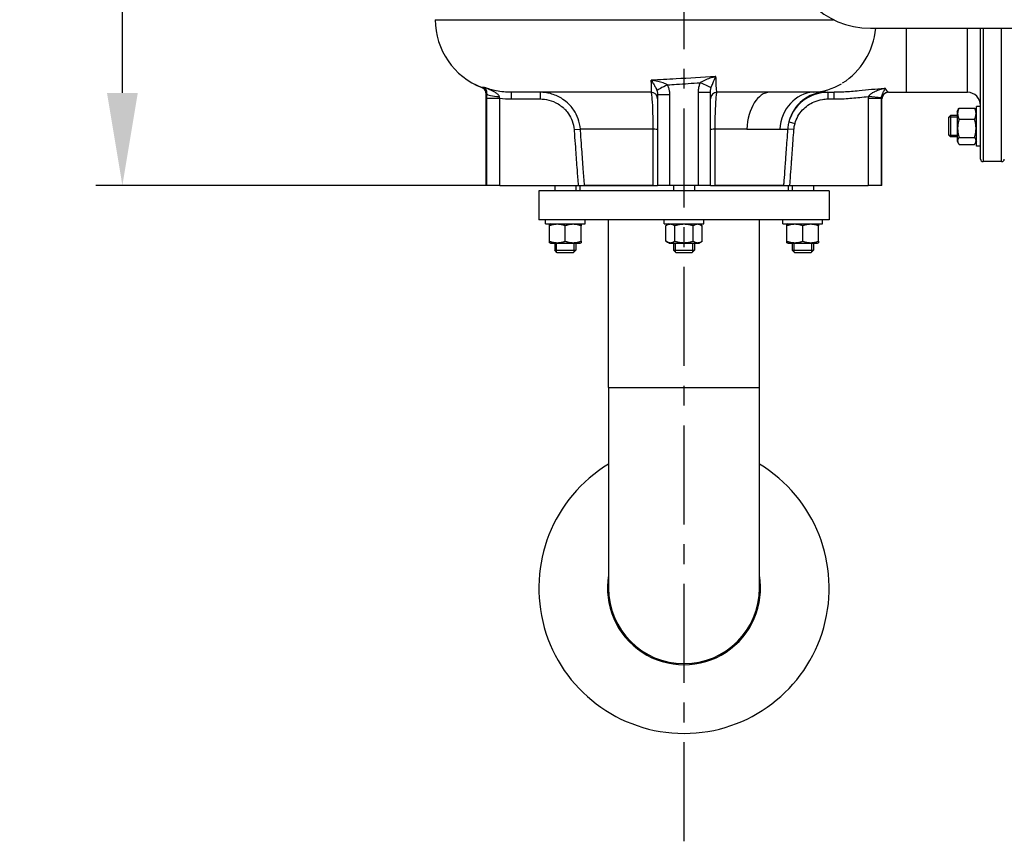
# Model space of a CAD drawing. Header units: millimetres. Extents: x 0 to 8400, y 0 to 5940.
# Tile 12 of 50: x 2730 to 3476, y 1740 to 2363. Entities that reach past the tile are written whole.
import ezdxf

# ---------------------------------------------------------------- set-up
doc = ezdxf.new("R2010")
doc.units = ezdxf.units.MM
doc.header["$LTSCALE"] = 20
doc.linetypes.add('MITTE', pattern=[2, 1.25, -0.25, 0.25, -0.25])
doc.layers.get('DEFPOINTS').update_dxf_attribs({"linetype": 'CONTINUOUS'})
for name, color, linetype in [('02-LINIE-035', 2, 'CONTINUOUS'), ('05-ACHSE', 1, 'MITTE'), ('06-MASSE1', 1, 'CONTINUOUS')]:
    doc.layers.add(name, color=color, linetype=linetype)
doc.styles.add('ACA_NORM', font='ROMANS.SHX')
doc.dimstyles.new('1-20', dxfattribs={"dimscale": 20, "dimtxt": 2.5, "dimasz": 3.5, "dimexe": 1, "dimexo": 0, "dimgap": 1, "dimtad": 1, "dimdec": 0, "dimzin": 0, "dimdsep": 46, "dimtxsty": 'ACA_NORM', "dimcen": 0, "dimadec": 0, "dimazin": 0, "dimtfac": 2.4, "dimtdec": 0, "dimtmove": 0, "dimatfit": 3, "dimfxl": 1, "dimtolj": 1, "dimtzin": 0, "dimarcsym": 0})

# ---------------------------------------------------------------- blocks, each defined once
blk = doc.blocks.new('*D4')
at = {"layer": '06-MASSE1', "color": 0, "lineweight": -2}
for p, q in [((3184.81, 3075.09), (2787.68, 3075.09)), ((2807.68, 2307.09), (2807.68, 3005.09)), ((3083.26, 2237.09), (2787.68, 2237.09))]:
    blk.add_line(p, q, dxfattribs=at)
at = {"layer": '06-MASSE1', "color": 0}
for points in [[(2796.02, 3005.09), (2819.35, 3005.09), (2807.68, 3075.09)], [(2796.02, 2307.09), (2819.35, 2307.09), (2807.68, 2237.09)]]:
    blk.add_solid(points, dxfattribs=at)
at = {"layer": 'DEFPOINTS', "color": 0}
for p in [(2807.68, 3075.09), (3184.81, 3075.09), (3083.26, 2237.09)]:
    blk.add_point(p, dxfattribs=at)
at = {"layer": '06-MASSE1', "color": 0, "insert": (2762.68, 2656.09), "char_height": 50, "attachment_point": 5, "rotation": 90, "style": 'ACA_NORM'}
blk.add_mtext('\\A1;a1', dxfattribs=at)

msp = doc.modelspace()

# ---------------------------------------------------------------- linework, layer by layer
at = {"layer": '02-LINIE-035'}
for p, q in [((3044.77, 2362.59), (3346.58, 2362.59)), ((3374.45, 2356.09), (3554.45, 2356.09)), ((3401.66, 2356.09), (3401.66, 2307.59)), ((3447.95, 2307.59), (3447.95, 2356.09)), ((3457.95, 2257.09), (3457.95, 2356.09)), ((3459.95, 2356.09), (3459.95, 2255.09)), ((3473.95, 2255.09), (3473.95, 2356.09)), ((3083.26, 2237.09), (3083.26, 2306.58)), ((3102.33, 2307.59), (3102.33, 2302.59)), ((3208.26, 2307.59), (3102.33, 2307.59)), ((3124.18, 2307.59), (3124.18, 2302.59)), ((3213.26, 2305.94), (3222.54, 2305.94)), ((3213.26, 2305.94), (3213.26, 2237.09)), ((3222.54, 2237.09), (3222.54, 2305.94)), ((3243.97, 2307.83), (3253.26, 2307.83)), ((3243.97, 2307.83), (3243.97, 2237.09)), ((3253.26, 2237.09), (3253.26, 2307.83)), ((3298.3, 2307.59), (3258.26, 2307.59)), ((3340.52, 2307.59), (3347.07, 2307.59)), ((3342.33, 2307.59), (3342.33, 2302.59)), ((3347.07, 2302.59), (3347.07, 2307.59)), ((3388.19, 2307.59), (3401.66, 2307.59)), ((3401.66, 2307.59), (3447.95, 2307.59)), ((3083.64, 2303.2), (3093.61, 2303.2)), ((3083.64, 2303.2), (3083.64, 2237.09)), ((3093.61, 2237.09), (3093.61, 2303.2)), ((3102.33, 2302.59), (3124.18, 2302.59)), ((3342.33, 2302.59), (3347.07, 2302.59)), ((3382.87, 2302.92), (3372.9, 2302.92)), ((3372.9, 2302.92), (3372.9, 2237.09)), ((3382.89, 2303.44), (3372.98, 2304.46)), ((3382.87, 2237.09), (3382.87, 2302.92)), ((3383.26, 2302.59), (3383.19, 2302.59)), ((3383.26, 2237.09), (3383.26, 2302.59)), ((3440.15, 2293.19), (3441.16, 2294.93)), ((3440.15, 2293.19), (3440.15, 2270.69)), ((3441.66, 2295.68), (3453.45, 2295.68)), ((3454.95, 2293.19), (3453.95, 2294.93)), ((3454.95, 2266.94), (3454.95, 2296.94)), ((3457.95, 2296.94), (3454.95, 2296.94)), ((3312.73, 2285.28), (3317.36, 2284)), ((3433.95, 2288.71), (3435.18, 2289.94)), ((3433.95, 2275.17), (3433.95, 2288.71)), ((3440.15, 2288.73), (3433.97, 2288.73)), ((3435.18, 2289.94), (3435.18, 2273.94)), ((3440.15, 2289.94), (3435.18, 2289.94)), ((3441.66, 2287.24), (3453.45, 2287.24)), ((3149.96, 2279.33), (3154.74, 2279.68)), ((3209.69, 2279.68), (3154.74, 2279.68)), ((3280.9, 2279.68), (3256.82, 2279.68)), ((3316.55, 2279.33), (3311.77, 2279.68)), ((3433.95, 2275.17), (3435.18, 2273.94)), ((3433.97, 2275.14), (3440.15, 2275.14)), ((3440.15, 2273.94), (3435.18, 2273.94)), ((3440.15, 2270.69), (3441.16, 2268.95)), ((3441.66, 2273.5), (3453.45, 2273.5)), ((3441.66, 2268.2), (3453.45, 2268.2)), ((3454.95, 2270.69), (3453.95, 2268.95)), ((3457.95, 2266.94), (3454.95, 2266.94)), ((3473.95, 2255.09), (3459.95, 2255.09)), ((3083.64, 2237.09), (3083.26, 2237.09)), ((3093.61, 2237.09), (3083.64, 2237.09)), ((3093.61, 2237.09), (3153.05, 2237.09)), ((3343.26, 2233.09), (3123.26, 2233.09)), ((3123.26, 2233.09), (3123.26, 2211.09)), ((3135.26, 2237.09), (3135.26, 2233.09)), ((3151.26, 2237.09), (3151.26, 2233.09)), ((3153.05, 2237.09), (3157.84, 2237.09)), ((3154.26, 2237.09), (3154.26, 2233.09)), ((3157.84, 2237.09), (3209.74, 2237.09)), ((3209.74, 2237.09), (3157.84, 2237.09)), ((3209.74, 2237.09), (3213.26, 2237.09)), ((3222.54, 2237.09), (3213.26, 2237.09)), ((3243.97, 2237.09), (3222.54, 2237.09)), ((3225.26, 2237.09), (3225.26, 2233.09)), ((3241.26, 2237.09), (3241.26, 2233.09)), ((3253.26, 2237.09), (3243.97, 2237.09)), ((3253.26, 2237.09), (3256.77, 2237.09)), ((3256.77, 2237.09), (3308.68, 2237.09)), ((3308.68, 2237.09), (3256.77, 2237.09)), ((3308.68, 2237.09), (3313.46, 2237.09)), ((3312.26, 2237.09), (3312.26, 2233.09)), ((3313.46, 2237.09), (3372.9, 2237.09)), ((3315.26, 2237.09), (3315.26, 2233.09)), ((3331.26, 2237.09), (3331.26, 2233.09)), ((3343.26, 2233.09), (3343.26, 2211.09)), ((3382.87, 2237.09), (3372.9, 2237.09)), ((3383.26, 2237.09), (3382.87, 2237.09)), ((3343.26, 2211.09), (3123.26, 2211.09)), ((3128.26, 2208.09), (3128.26, 2211.09)), ((3158.26, 2208.09), (3158.26, 2211.09)), ((3176.11, 2084.09), (3176.11, 2211.09)), ((3218.26, 2208.09), (3218.26, 2211.09)), ((3248.26, 2208.09), (3248.26, 2211.09)), ((3290.41, 2084.09), (3290.41, 2211.09)), ((3308.26, 2208.09), (3308.26, 2211.09)), ((3338.26, 2208.09), (3338.26, 2211.09)), ((3128.26, 2208.09), (3158.26, 2208.09)), ((3132.01, 2208.09), (3131.26, 2207.65)), ((3131.26, 2206.58), (3131.26, 2207.65)), ((3131.26, 2194.79), (3131.26, 2206.58)), ((3143.26, 2194.79), (3143.26, 2206.58)), ((3154.51, 2208.09), (3155.26, 2207.65)), ((3155.26, 2207.65), (3155.26, 2206.58)), ((3155.26, 2194.79), (3155.26, 2206.58)), ((3218.26, 2208.09), (3248.26, 2208.09)), ((3222.01, 2208.09), (3219.4, 2206.58)), ((3219.4, 2194.79), (3219.4, 2206.58)), ((3226.33, 2194.79), (3226.33, 2206.58)), ((3240.18, 2194.79), (3240.18, 2206.58)), ((3244.51, 2208.09), (3247.11, 2206.58)), ((3247.11, 2194.79), (3247.11, 2206.58)), ((3308.26, 2208.09), (3338.26, 2208.09)), ((3312.01, 2208.09), (3311.26, 2207.65)), ((3311.26, 2206.58), (3311.26, 2207.65)), ((3311.26, 2194.79), (3311.26, 2206.58)), ((3323.26, 2194.79), (3323.26, 2206.58)), ((3334.51, 2208.09), (3335.26, 2207.65)), ((3335.26, 2207.65), (3335.26, 2206.58)), ((3335.26, 2194.79), (3335.26, 2206.58)), ((3131.26, 2193.72), (3131.26, 2194.79)), ((3132.01, 2193.29), (3131.26, 2193.72)), ((3154.51, 2193.29), (3155.26, 2193.72)), ((3155.26, 2194.79), (3155.26, 2193.72)), ((3222.01, 2193.29), (3219.4, 2194.79)), ((3244.51, 2193.29), (3247.11, 2194.79)), ((3311.26, 2193.72), (3311.26, 2194.79)), ((3312.01, 2193.29), (3311.26, 2193.72)), ((3334.51, 2193.29), (3335.26, 2193.72)), ((3335.26, 2194.79), (3335.26, 2193.72)), ((3132.01, 2193.29), (3154.51, 2193.29)), ((3135.26, 2193.29), (3135.26, 2188.09)), ((3135.26, 2188.09), (3151.26, 2188.09)), ((3137.26, 2186.09), (3135.26, 2188.09)), ((3136.46, 2193.29), (3136.46, 2186.88)), ((3149.26, 2186.09), (3137.26, 2186.09)), ((3149.26, 2186.09), (3151.26, 2188.09)), ((3150.05, 2186.88), (3150.05, 2193.29)), ((3151.26, 2193.29), (3151.26, 2188.09)), ((3222.01, 2193.29), (3244.51, 2193.29)), ((3225.26, 2193.29), (3225.26, 2188.09)), ((3225.26, 2188.09), (3241.26, 2188.09)), ((3227.26, 2186.09), (3225.26, 2188.09)), ((3226.46, 2193.29), (3226.46, 2186.88)), ((3239.26, 2186.09), (3227.26, 2186.09)), ((3239.26, 2186.09), (3241.26, 2188.09)), ((3240.05, 2186.88), (3240.05, 2193.29)), ((3241.26, 2193.29), (3241.26, 2188.09)), ((3312.01, 2193.29), (3334.51, 2193.29)), ((3315.26, 2193.29), (3315.26, 2188.09)), ((3315.26, 2188.09), (3331.26, 2188.09)), ((3317.26, 2186.09), (3315.26, 2188.09)), ((3316.46, 2193.29), (3316.46, 2186.88)), ((3329.26, 2186.09), (3317.26, 2186.09)), ((3329.26, 2186.09), (3331.26, 2188.09)), ((3330.05, 2186.88), (3330.05, 2193.29)), ((3331.26, 2193.29), (3331.26, 2188.09)), ((3176.11, 2084.09), (3290.41, 2084.09)), ((3176.11, 2084.09), (3176.11, 1932.09)), ((3290.41, 1932.09), (3290.41, 2084.09))]:
    msp.add_line(p, q, dxfattribs=at)
for centre, radius, start, end in [((3374.45, 2419.09), 63, 180, 269.99983), ((3099.73, 2362.59), 55, 180, 249.08802), ((3099.77, 2362.59), 55, 180, 248.99266), ((3208.26, 2302.59), 5, 0, 90), ((3258.26, 2302.59), 5, 90, 180), ((3388.26, 2302.59), 5, 90, 180), ((3447.95, 2297.59), 10, 0, 90), ((3459.95, 2257.09), 2, 180, 270), ((3473.95, 2257.09), 2, 270, 0), ((3233.26, 1932.09), 110, 121.30177, 58.69823), ((3233.26, 1932.09), 58, 170.17879, 9.82121), ((3233.26, 1932.09), 57.15, 180, 0)]:
    msp.add_arc(centre, radius, start, end, dxfattribs=at)
for centre, major_axis, ratio, start_param, end_param in [((3328.9, 2362.59), (0, 55), 0.909469, 3.654796, 4.59393), ((3221.58, 2313.24), (-8.99, -4.39), 0.036679, 4.787395, 6.112948), ((3244.7, 2314.86), (9.18, -3.98), 0.032613, 0.189796, 1.495701), ((3328.9, 2362.59), (0, -55), 0.909469, 0.045759, 0.491092), ((3093.64, 2306.58), (-10, 0.17), 0.22161, 0.076101, 1.541624), ((3298.3, 2277.59), (0, 30), 0.581216, 0, 1.500983), ((3332.44, 2277.68), (-0.16, 30), 0.886173, 0.041057, 1.496345), ((3340.52, 2277.59), (0, 30), 0.958549, 0, 1.311414), ((3388.19, 2302.59), (0, 5), 0.999555, 0, 1.570796), ((3208.26, 2279.33), (5, 0), 0.072815, 0, 1.279945), ((3258.26, 2279.33), (-5, 0), 0.072815, 5.00324, 6.283185)]:
    msp.add_ellipse(centre, major_axis=major_axis, ratio=ratio, start_param=start_param, end_param=end_param, dxfattribs=at)
for points, knots in [([(3208.45, 2315.27), (3208.43, 2312.97), (3208.4, 2311.16), (3208.34, 2308.36), (3208.3, 2307.59), (3208.26, 2307.59)], [6.680127, 6.680127, 6.680127, 6.680127, 8.15207, 8.15207, 9.881296, 9.881296, 9.881296, 9.881296]), ([(3257.49, 2319.6), (3257.31, 2319.58), (3257.12, 2319.57), (3247.09, 2318.93), (3237.08, 2318.32), (3220.94, 2317.39), (3214.68, 2317.04), (3208.46, 2316.7)], [21.169118, 21.169118, 21.169118, 21.169118, 21.226177, 21.226177, 24.258488, 24.258488, 26.171552, 26.171552, 26.171552, 26.171552]), ([(3220.75, 2313.24), (3220.42, 2313.46), (3220.04, 2313.67), (3218.97, 2314.2), (3218.23, 2314.49), (3216.17, 2315.2), (3214.76, 2315.57), (3211.74, 2316.22), (3210.09, 2316.49), (3208.46, 2316.7)], [0, 0, 0, 0, 0.232203, 0.232203, 0.603727, 0.603727, 1.198165, 1.198165, 1.857621, 1.857621, 1.857621, 1.857621]), ([(3208.46, 2316.7), (3209.04, 2315.78), (3209.62, 2314.83), (3210.67, 2313.06), (3211.15, 2312.21), (3211.84, 2310.89), (3212.09, 2310.38), (3212.46, 2309.57), (3212.58, 2309.27), (3212.7, 2308.98)], [-1.857621, -1.857621, -1.857621, -1.857621, -1.198165, -1.198165, -0.603727, -0.603727, -0.232203, -0.232203, 0, 0, 0, 0]), ([(3220.75, 2313.24), (3223, 2313.38), (3225.26, 2313.53), (3233.49, 2314.05), (3239.52, 2314.45), (3245.52, 2314.86)], [-24.959337, -24.959337, -24.959337, -24.959337, -24.258488, -24.258488, -22.402302, -22.402302, -22.402302, -22.402302]), ([(3222.54, 2305.94), (3222.54, 2306.26), (3222.53, 2306.57), (3222.48, 2307.39), (3222.43, 2307.89), (3222.22, 2309.19), (3222.04, 2309.98), (3221.52, 2311.6), (3221.17, 2312.44), (3220.75, 2313.24)], [0, 0, 0, 0, 0.0942118, 0.0942118, 0.2449506, 0.2449506, 0.4861328, 0.4861328, 0.7536943, 0.7536943, 0.7536943, 0.7536943]), ([(3245.52, 2314.86), (3245.16, 2314.08), (3244.86, 2313.26), (3244.41, 2311.69), (3244.24, 2310.94), (3244.07, 2309.7), (3244.02, 2309.22), (3243.98, 2308.43), (3243.97, 2308.13), (3243.97, 2307.83)], [0, 0, 0, 0, 0.2560023, 0.2560023, 0.4867649, 0.4867649, 0.6309915, 0.6309915, 0.7211332, 0.7211332, 0.7211332, 0.7211332]), ([(3257.49, 2319.6), (3255.91, 2319.18), (3254.33, 2318.72), (3251.41, 2317.73), (3250.06, 2317.22), (3248.06, 2316.32), (3247.33, 2315.95), (3246.25, 2315.34), (3245.87, 2315.1), (3245.52, 2314.86)], [-0.001847, -0.001847, -0.001847, -0.001847, 0.628877, 0.628877, 1.197418, 1.197418, 1.552755, 1.552755, 1.774842, 1.774842, 1.774842, 1.774842]), ([(3253.74, 2311.01), (3253.84, 2311.33), (3253.95, 2311.65), (3254.26, 2312.52), (3254.48, 2313.08), (3255.09, 2314.53), (3255.51, 2315.46), (3256.44, 2317.46), (3256.96, 2318.53), (3257.49, 2319.6)], [-1.774842, -1.774842, -1.774842, -1.774842, -1.552755, -1.552755, -1.197418, -1.197418, -0.628877, -0.628877, 0.001847, 0.001847, 0.001847, 0.001847]), ([(3258.26, 2307.59), (3258.11, 2307.59), (3257.97, 2308.33), (3257.76, 2311.16), (3257.67, 2313.09), (3257.56, 2316.81), (3257.52, 2318.14), (3257.49, 2319.6)], [0, 0, 0, 0, 1.782965, 1.782965, 3.390145, 3.390145, 4.159138, 4.159138, 4.159138, 4.159138]), ([(3082.06, 2311.29), (3081.89, 2311.29), (3081.73, 2311.28), (3080.57, 2311.25), (3080.06, 2311.24), (3080.05, 2311.24)], [46.258994, 46.258994, 46.258994, 46.258994, 46.581643, 46.581643, 48.729359, 48.729359, 48.729359, 48.729359]), ([(3083.26, 2306.58), (3083.26, 2307.11), (3083.17, 2307.65), (3082.85, 2308.62), (3082.62, 2309.05), (3082.09, 2309.83), (3081.78, 2310.14), (3081.24, 2310.6), (3081.01, 2310.76), (3080.61, 2310.99), (3080.44, 2311.07), (3080.21, 2311.18), (3080.12, 2311.21), (3080.05, 2311.24)], [-48.7620043, -48.7620043, -48.7620043, -48.7620043, -48.75760881, -48.75760881, -48.75286564, -48.75286564, -48.74673953, -48.74673953, -48.7402105, -48.7402105, -48.73368147, -48.73368147, -48.72935915, -48.72935915, -48.72935915, -48.72935915]), ([(3080.1, 2311.21), (3080.18, 2311.18), (3080.27, 2311.14), (3080.49, 2311.04), (3080.62, 2310.98), (3080.94, 2310.79), (3081.13, 2310.67), (3081.58, 2310.32), (3081.85, 2310.08), (3082.19, 2309.66), (3082.23, 2309.6), (3082.28, 2309.55)], [-5.1353919, -5.1353919, -5.1353919, -5.1353919, -5.0626166, -5.0626166, -4.9898413, -4.9898413, -4.917066, -4.917066, -4.8442907, -4.8442907, -4.8341691, -4.8341691, -4.8341691, -4.8341691]), ([(3102.33, 2307.59), (3098.52, 2307.59), (3094.67, 2307.97), (3087.89, 2309.35), (3084.92, 2310.2), (3082.06, 2311.29)], [0, 0, 0, 0, 1.242119, 1.242119, 2.238153, 2.238153, 2.238153, 2.238153]), ([(3093.31, 2304.37), (3093.26, 2304.57), (3093.18, 2304.77), (3092.9, 2305.28), (3092.65, 2305.59), (3091.84, 2306.39), (3091.19, 2306.88), (3089.23, 2308.09), (3087.77, 2308.81), (3084.88, 2310.12), (3083.47, 2310.72), (3082.06, 2311.29)], [-2.219087, -2.219087, -2.219087, -2.219087, -2.045321, -2.045321, -1.767296, -1.767296, -1.322456, -1.322456, -0.610712, -0.610712, 0.001748, 0.001748, 0.001748, 0.001748]), ([(3082.06, 2311.29), (3082.28, 2311.11), (3082.49, 2310.86), (3082.92, 2310.17), (3083.15, 2309.71), (3083.44, 2308.8), (3083.54, 2308.41), (3083.64, 2307.72), (3083.67, 2307.43), (3083.68, 2306.96), (3083.68, 2306.77), (3083.67, 2306.58)], [-0.001748, -0.001748, -0.001748, -0.001748, 0.610712, 0.610712, 1.322456, 1.322456, 1.767296, 1.767296, 2.045321, 2.045321, 2.219087, 2.219087, 2.219087, 2.219087]), ([(3083.67, 2306.58), (3083.66, 2306.19), (3083.66, 2305.79), (3083.65, 2305.03), (3083.64, 2304.67), (3083.64, 2304.08), (3083.64, 2303.85), (3083.64, 2303.48), (3083.64, 2303.34), (3083.64, 2303.2)], [0, 0, 0, 0, 0.1208329, 0.1208329, 0.2297527, 0.2297527, 0.2978276, 0.2978276, 0.3403744, 0.3403744, 0.3403744, 0.3403744]), ([(3154.74, 2279.68), (3154.55, 2282.37), (3153.97, 2285.06), (3152.21, 2289.9), (3151.11, 2292.07), (3148.89, 2295.35), (3147.94, 2296.55), (3146.27, 2298.36), (3145.6, 2299.03), (3143.5, 2300.92), (3141.97, 2302.06), (3137.77, 2304.63), (3134.97, 2305.81), (3129.48, 2307.25), (3126.81, 2307.59), (3124.18, 2307.59)], [0, 0, 0, 0, 0.673459, 0.673459, 1.280521, 1.280521, 1.659934, 1.659934, 1.897068, 1.897068, 2.371335, 2.371335, 3.130162, 3.130162, 3.794135, 3.794135, 3.794135, 3.794135]), ([(3208.26, 2307.59), (3208.32, 2307.59), (3208.4, 2307.42), (3208.59, 2306.52), (3208.71, 2305.54), (3209.03, 2301.94), (3209.22, 2298.7), (3209.55, 2290.34), (3209.67, 2285.05), (3209.69, 2279.68)], [0, 0, 0, 0, 0.474243, 0.474243, 1.233033, 1.233033, 2.447096, 2.447096, 3.793948, 3.793948, 3.793948, 3.793948]), ([(3212.7, 2308.98), (3212.83, 2308.64), (3212.94, 2308.28), (3213.1, 2307.6), (3213.16, 2307.27), (3213.22, 2306.74), (3213.24, 2306.53), (3213.25, 2306.2), (3213.26, 2306.07), (3213.26, 2305.94)], [-0.7536943, -0.7536943, -0.7536943, -0.7536943, -0.4861328, -0.4861328, -0.2449506, -0.2449506, -0.0942118, -0.0942118, 0, 0, 0, 0]), ([(3253.26, 2307.83), (3253.26, 2307.96), (3253.26, 2308.1), (3253.27, 2308.44), (3253.29, 2308.66), (3253.34, 2309.21), (3253.39, 2309.55), (3253.53, 2310.27), (3253.63, 2310.64), (3253.74, 2311.01)], [-0.7211332, -0.7211332, -0.7211332, -0.7211332, -0.6309915, -0.6309915, -0.4867649, -0.4867649, -0.2560023, -0.2560023, 0, 0, 0, 0]), ([(3256.82, 2279.68), (3256.85, 2285.05), (3256.96, 2290.34), (3257.29, 2298.7), (3257.48, 2301.94), (3257.8, 2305.54), (3257.92, 2306.52), (3258.11, 2307.42), (3258.19, 2307.59), (3258.26, 2307.59)], [0, 0, 0, 0, 1.346851, 1.346851, 2.560915, 2.560915, 3.319704, 3.319704, 3.793948, 3.793948, 3.793948, 3.793948]), ([(3331.19, 2307.65), (3330.5, 2307.64), (3329.78, 2307.64), (3325.28, 2307.63), (3320.81, 2307.61), (3312.48, 2307.6), (3309.03, 2307.59), (3303.09, 2307.59), (3300.73, 2307.59), (3298.3, 2307.59)], [2.6728899, 2.6728899, 2.6728899, 2.6728899, 2.7147635, 2.7147635, 2.9265237, 2.9265237, 3.0588738, 3.0588738, 3.1415927, 3.1415927, 3.1415927, 3.1415927]), ([(3342.33, 2307.59), (3340.68, 2307.59), (3339.02, 2307.46), (3334.76, 2306.77), (3332.19, 2306.01), (3325.91, 2303.23), (3322.36, 2300.69), (3316.33, 2294.09), (3313.97, 2289.83), (3312.73, 2285.28)], [0, 0, 0, 0, 0.415656, 0.415656, 1.080707, 1.080707, 2.144787, 2.144787, 3.325251, 3.325251, 3.325251, 3.325251]), ([(3340.52, 2307.59), (3339.52, 2307.59), (3338.46, 2307.6), (3336.39, 2307.62), (3335.38, 2307.63), (3333.71, 2307.64), (3333.06, 2307.65), (3332, 2307.65), (3331.6, 2307.65), (3331.19, 2307.65)], [-3.141593, -3.141593, -3.141593, -3.141593, -0.911062, -0.911062, 1.099557, 1.099557, 2.356194, 2.356194, 3.141593, 3.141593, 3.141593, 3.141593]), ([(3385.81, 2310.58), (3385.55, 2310.56), (3385.3, 2310.54), (3378.56, 2309.99), (3372.21, 2309.25), (3362.02, 2308.28), (3358.14, 2307.96), (3351.86, 2307.65), (3349.46, 2307.59), (3347.07, 2307.59)], [2.044095, 2.044095, 2.044095, 2.044095, 2.12022, 2.12022, 4.031404, 4.031404, 5.225894, 5.225894, 5.97245, 5.97245, 5.97245, 5.97245]), ([(3385.81, 2310.58), (3384.9, 2310.4), (3383.97, 2310.18), (3382, 2309.64), (3380.97, 2309.32), (3379.33, 2308.72), (3378.71, 2308.47), (3377.82, 2308.08), (3377.53, 2307.94), (3376.79, 2307.59), (3376.35, 2307.35), (3375.28, 2306.73), (3374.68, 2306.32), (3373.64, 2305.43), (3373.22, 2304.94), (3372.98, 2304.46)], [-2.341756, -2.341756, -2.341756, -2.341756, -1.931949, -1.931949, -1.463598, -1.463598, -1.170878, -1.170878, -1.024518, -1.024518, -0.790343, -0.790343, -0.415662, -0.415662, 0, 0, 0, 0]), ([(3382.89, 2303.44), (3382.93, 2303.91), (3383.02, 2304.4), (3383.26, 2305.28), (3383.4, 2305.69), (3383.65, 2306.35), (3383.75, 2306.59), (3383.93, 2306.99), (3383.99, 2307.14), (3384.2, 2307.59), (3384.35, 2307.88), (3384.72, 2308.63), (3384.96, 2309.07), (3385.4, 2309.88), (3385.61, 2310.24), (3385.81, 2310.58)], [0, 0, 0, 0, 0.415662, 0.415662, 0.790343, 0.790343, 1.024518, 1.024518, 1.170878, 1.170878, 1.463598, 1.463598, 1.931949, 1.931949, 2.341756, 2.341756, 2.341756, 2.341756]), ([(3388.19, 2307.59), (3387.97, 2307.59), (3387.48, 2308.16), (3386.46, 2309.62), (3386.15, 2310.07), (3385.81, 2310.58)], [0, 0, 0, 0, 1.517505, 1.517505, 2.071412, 2.071412, 2.071412, 2.071412]), ([(3093.61, 2303.2), (3093.6, 2303.25), (3093.59, 2303.3), (3093.55, 2303.43), (3093.53, 2303.5), (3093.48, 2303.71), (3093.45, 2303.83), (3093.38, 2304.1), (3093.35, 2304.24), (3093.31, 2304.37)], [-0.3403744, -0.3403744, -0.3403744, -0.3403744, -0.2978276, -0.2978276, -0.2297527, -0.2297527, -0.1208329, -0.1208329, 0, 0, 0, 0]), ([(3124.18, 2302.59), (3126.39, 2302.59), (3128.63, 2302.3), (3133.26, 2301.11), (3135.61, 2300.12), (3139.16, 2297.98), (3140.45, 2297.03), (3142.23, 2295.45), (3142.79, 2294.9), (3144.21, 2293.39), (3145.01, 2292.39), (3146.88, 2289.66), (3147.82, 2287.85), (3149.31, 2283.82), (3149.8, 2281.57), (3149.96, 2279.33)], [-3.794135, -3.794135, -3.794135, -3.794135, -3.130162, -3.130162, -2.371335, -2.371335, -1.897068, -1.897068, -1.659934, -1.659934, -1.280521, -1.280521, -0.673459, -0.673459, 0, 0, 0, 0]), ([(3317.36, 2284), (3318.41, 2287.79), (3320.41, 2291.34), (3325.51, 2296.84), (3328.51, 2298.96), (3333.8, 2301.27), (3335.96, 2301.9), (3339.55, 2302.48), (3340.95, 2302.59), (3342.33, 2302.59)], [-3.325251, -3.325251, -3.325251, -3.325251, -2.144787, -2.144787, -1.080707, -1.080707, -0.415656, -0.415656, 0, 0, 0, 0]), ([(3347.07, 2302.59), (3349.56, 2302.59), (3352.05, 2302.66), (3358.51, 2302.99), (3362.48, 2303.34), (3368.62, 2303.97), (3370.8, 2304.21), (3372.98, 2304.46)], [-5.97245, -5.97245, -5.97245, -5.97245, -5.225894, -5.225894, -4.031404, -4.031404, -3.375256, -3.375256, -3.375256, -3.375256]), ([(3372.98, 2304.46), (3372.97, 2304.39), (3372.96, 2304.33), (3372.95, 2304.16), (3372.94, 2304.06), (3372.92, 2303.79), (3372.91, 2303.63), (3372.9, 2303.28), (3372.9, 2303.1), (3372.9, 2302.92)], [0, 0, 0, 0, 0.0192723, 0.0192723, 0.050108, 0.050108, 0.0994451, 0.0994451, 0.1541784, 0.1541784, 0.1541784, 0.1541784]), ([(3382.87, 2302.92), (3382.87, 2302.98), (3382.87, 2303.04), (3382.87, 2303.16), (3382.88, 2303.22), (3382.88, 2303.31), (3382.88, 2303.34), (3382.89, 2303.4), (3382.89, 2303.42), (3382.89, 2303.44)], [-0.1541784, -0.1541784, -0.1541784, -0.1541784, -0.0994451, -0.0994451, -0.050108, -0.050108, -0.0192723, -0.0192723, 0, 0, 0, 0]), ([(3312.73, 2285.28), (3312.55, 2284.63), (3312.4, 2283.98), (3312.15, 2282.72), (3312.05, 2282.12), (3311.91, 2281.14), (3311.87, 2280.77), (3311.81, 2280.15), (3311.79, 2279.92), (3311.77, 2279.68)], [0, 0, 0, 0, 0.1681887, 0.1681887, 0.3197953, 0.3197953, 0.4145495, 0.4145495, 0.4737709, 0.4737709, 0.4737709, 0.4737709]), ([(3316.55, 2279.33), (3316.57, 2279.53), (3316.58, 2279.73), (3316.63, 2280.24), (3316.67, 2280.55), (3316.78, 2281.37), (3316.87, 2281.87), (3317.08, 2282.91), (3317.21, 2283.46), (3317.36, 2284)], [-0.4737709, -0.4737709, -0.4737709, -0.4737709, -0.4145495, -0.4145495, -0.3197953, -0.3197953, -0.1681887, -0.1681887, 0, 0, 0, 0]), ([(3149.96, 2279.33), (3150.1, 2277.36), (3150.25, 2275.39), (3150.62, 2270.27), (3150.85, 2267.12), (3151.45, 2258.93), (3151.82, 2253.89), (3152.48, 2244.93), (3152.76, 2241.01), (3153.05, 2237.09)], [0, 0, 0, 0, 0.592247, 0.592247, 1.539841, 1.539841, 3.055992, 3.055992, 4.23567, 4.23567, 4.23567, 4.23567]), ([(3157.84, 2237.09), (3157.54, 2241.13), (3157.25, 2245.16), (3156.59, 2254.24), (3156.22, 2259.28), (3155.63, 2267.47), (3155.4, 2270.62), (3155.02, 2275.74), (3154.88, 2277.71), (3154.74, 2279.68)], [-4.270642, -4.270642, -4.270642, -4.270642, -3.055992, -3.055992, -1.539841, -1.539841, -0.592247, -0.592247, 0, 0, 0, 0]), ([(3209.69, 2279.68), (3209.69, 2277.71), (3209.69, 2275.74), (3209.7, 2270.63), (3209.7, 2267.48), (3209.71, 2259.29), (3209.72, 2254.25), (3209.73, 2245.17), (3209.74, 2241.13), (3209.74, 2237.09)], [-4.73701, -4.73701, -4.73701, -4.73701, -4.144884, -4.144884, -3.197482, -3.197482, -1.681639, -1.681639, -0.466368, -0.466368, -0.466368, -0.466368]), ([(3256.77, 2237.09), (3256.78, 2241.13), (3256.78, 2245.17), (3256.79, 2254.25), (3256.8, 2259.29), (3256.81, 2267.48), (3256.81, 2270.63), (3256.82, 2275.74), (3256.82, 2277.71), (3256.82, 2279.68)], [-4.270642, -4.270642, -4.270642, -4.270642, -3.055372, -3.055372, -1.539528, -1.539528, -0.592126, -0.592126, 0, 0, 0, 0]), ([(3280.9, 2279.68), (3282.73, 2279.68), (3284.52, 2279.68), (3289, 2279.69), (3291.62, 2279.7), (3297.96, 2279.72), (3301.38, 2279.74), (3304.83, 2279.76), (3305.38, 2279.77), (3305.92, 2279.77)], [-3.1415927, -3.1415927, -3.1415927, -3.1415927, -3.0588738, -3.0588738, -2.9265237, -2.9265237, -2.7147635, -2.7147635, -2.6728899, -2.6728899, -2.6728899, -2.6728899]), ([(3305.92, 2279.77), (3306.22, 2279.77), (3306.52, 2279.77), (3307.27, 2279.77), (3307.72, 2279.77), (3308.83, 2279.75), (3309.47, 2279.73), (3310.69, 2279.7), (3311.26, 2279.68), (3311.77, 2279.68)], [-3.141593, -3.141593, -3.141593, -3.141593, -2.356194, -2.356194, -1.099557, -1.099557, 0.911062, 0.911062, 3.055104, 3.055104, 3.055104, 3.055104]), ([(3311.77, 2279.68), (3311.57, 2276.88), (3311.37, 2274.09), (3310.98, 2268.77), (3310.8, 2266.25), (3310.5, 2262.16), (3310.39, 2260.58), (3310.2, 2258.02), (3310.13, 2257.04), (3309.91, 2254.08), (3309.77, 2252.12), (3309.4, 2247), (3309.17, 2243.85), (3308.85, 2239.49), (3308.76, 2238.29), (3308.68, 2237.09)], [-4.737981, -4.737981, -4.737981, -4.737981, -3.896989, -3.896989, -3.138912, -3.138912, -2.665114, -2.665114, -2.36899, -2.36899, -1.776743, -1.776743, -0.829147, -0.829147, -0.46733, -0.46733, -0.46733, -0.46733]), ([(3313.46, 2237.09), (3313.54, 2238.17), (3313.62, 2239.26), (3313.93, 2243.5), (3314.16, 2246.65), (3314.54, 2251.77), (3314.68, 2253.74), (3314.9, 2256.69), (3314.97, 2257.67), (3315.16, 2260.23), (3315.27, 2261.81), (3315.57, 2265.9), (3315.75, 2268.42), (3316.14, 2273.74), (3316.35, 2276.54), (3316.55, 2279.33)], [0.502302, 0.502302, 0.502302, 0.502302, 0.829147, 0.829147, 1.776743, 1.776743, 2.36899, 2.36899, 2.665114, 2.665114, 3.138912, 3.138912, 3.896989, 3.896989, 4.737981, 4.737981, 4.737981, 4.737981])]:
    msp.add_open_spline(points, degree=3, knots=knots, dxfattribs=at)
for points in [[(3208.45, 2315.27), (3208.46, 2315.73), (3208.46, 2316.2), (3208.46, 2316.7)], [(3080.05, 2311.24), (3080.05, 2311.23), (3080.07, 2311.22), (3080.1, 2311.21)], [(3083.26, 2306.58), (3083.26, 2306.57), (3083.39, 2306.57), (3083.67, 2306.58)], [(3093.61, 2303.2), (3096.51, 2302.79), (3099.43, 2302.59), (3102.33, 2302.59)], [(3382.87, 2302.92), (3383.02, 2302.7), (3383.13, 2302.59), (3383.19, 2302.59)]]:
    msp.add_open_spline(points, degree=3, dxfattribs=at)
for points, weights in [([(3441.66, 2295.68), (3439.66, 2291.46), (3441.66, 2287.24)], [1, 1.15470053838, 1]), ([(3441.16, 2294.93), (3441.37, 2295.29), (3441.66, 2295.68)], [1.03472368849, 1.01992921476, 1]), ([(3453.45, 2295.68), (3453.74, 2295.29), (3453.95, 2294.93)], [1, 1.01992921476, 1.03472368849]), ([(3453.45, 2287.24), (3455.45, 2291.46), (3453.45, 2295.68)], [1, 1.15470053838, 1]), ([(3441.66, 2287.24), (3439.66, 2280.37), (3441.66, 2273.5)], [1, 1.15470053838, 1]), ([(3453.45, 2273.5), (3455.45, 2280.37), (3453.45, 2287.24)], [1, 1.15470053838, 1]), ([(3441.66, 2273.5), (3439.66, 2270.85), (3441.66, 2268.2)], [1, 1.15470053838, 1]), ([(3453.45, 2268.2), (3455.45, 2270.85), (3453.45, 2273.5)], [1, 1.15470053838, 1]), ([(3143.26, 2206.58), (3137.26, 2208.58), (3131.26, 2206.58)], [1, 1.15470053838, 1]), ([(3155.26, 2206.58), (3149.26, 2208.58), (3143.26, 2206.58)], [1, 1.15470053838, 1]), ([(3226.33, 2206.58), (3222.86, 2208.58), (3219.4, 2206.58)], [1, 1.15470053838, 1]), ([(3240.18, 2206.58), (3233.26, 2208.58), (3226.33, 2206.58)], [1, 1.15470053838, 1]), ([(3247.11, 2206.58), (3243.65, 2208.58), (3240.18, 2206.58)], [1, 1.15470053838, 1]), ([(3323.26, 2206.58), (3317.26, 2208.58), (3311.26, 2206.58)], [1, 1.15470053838, 1]), ([(3335.26, 2206.58), (3329.26, 2208.58), (3323.26, 2206.58)], [1, 1.15470053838, 1]), ([(3131.26, 2194.79), (3137.26, 2192.79), (3143.26, 2194.79)], [1, 1.15470053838, 1]), ([(3143.26, 2194.79), (3149.26, 2192.79), (3155.26, 2194.79)], [1, 1.15470053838, 1]), ([(3219.4, 2194.79), (3222.86, 2192.79), (3226.33, 2194.79)], [1, 1.15470053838, 1]), ([(3226.33, 2194.79), (3233.26, 2192.79), (3240.18, 2194.79)], [1, 1.15470053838, 1]), ([(3240.18, 2194.79), (3243.65, 2192.79), (3247.11, 2194.79)], [1, 1.15470053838, 1]), ([(3311.26, 2194.79), (3317.26, 2192.79), (3323.26, 2194.79)], [1, 1.15470053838, 1]), ([(3323.26, 2194.79), (3329.26, 2192.79), (3335.26, 2194.79)], [1, 1.15470053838, 1])]:
    msp.add_rational_spline(points, weights, degree=2, dxfattribs=at)
at = {"layer": '05-ACHSE', "ltscale": 3}
msp.add_line((3233.26, 1740.39), (3233.26, 3149.64), dxfattribs=at)

# ---------------------------------------------------------------- dimensions: what is measured, and where the dimension line sits
at = {"layer": '06-MASSE1'}
dim = msp.add_linear_dim(base=(2807.68, 3075.09), p1=(3083.26, 2237.09), p2=(3184.81, 3075.09), angle=90, text='a1', dimstyle='1-20', override={"dimtxt": 2.5, "dimtol": 0, "dimlim": 0, "dimtp": 0, "dimtm": 0, "dimtfac": 2.4, "dimtdec": 0, "dimtolj": 1, "dimtzin": 0}, dxfattribs=at)
dim.commit()
dim.dimension.update_dxf_attribs({"geometry": '*D4', "text_midpoint": (2762.68, 2656.09)})

doc.saveas('drawing.dxf')
